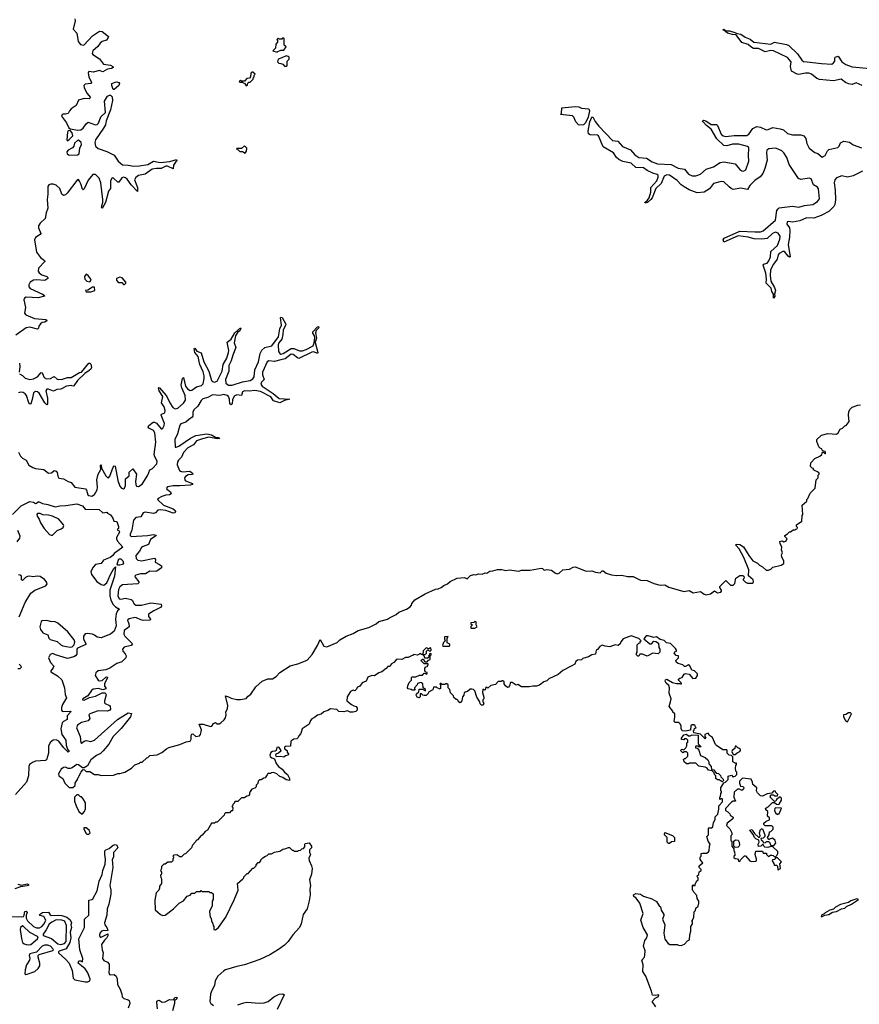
# Model space of a CAD drawing. Extents: x 2494159 to 2685562, y 773219 to 915170.
# Tile 174 of 201: x 2658466 to 2667430, y 844505 to 855016. Entities that reach past the tile are written whole.
import ezdxf

# ---------------------------------------------------------------- set-up
doc = ezdxf.new("R2010")
doc.units = 0

msp = doc.modelspace()

# ---------------------------------------------------------------- linework, layer by layer
at = {"layer": '0CON10XD'}
for points in [[(2659054, 855025), (2659057, 855005), (2659038, 854915), (2659075, 854872), (2659092, 854782), (2659115, 854753), (2659145, 854743), (2659155, 854749), (2659245, 854845), (2659318, 854895), (2659345, 854890), (2659415, 854838), (2659412, 854825), (2659392, 854798), (2659345, 854782), (2659325, 854767), (2659299, 854731), (2659248, 854685), (2659240, 854655), (2659246, 854645), (2659318, 854598), (2659362, 854542), (2659435, 854532), (2659461, 854515), (2659464, 854505), (2659448, 854495), (2659405, 854488), (2659355, 854460), (2659315, 854473), (2659255, 854456), (2659205, 854462), (2659198, 854445), (2659206, 854406), (2659233, 854345), (2659224, 854336), (2659165, 854327), (2659152, 854315), (2659153, 854293), (2659182, 854232), (2659222, 854185), (2659208, 854172), (2659154, 854174), (2659095, 854156), (2659069, 854101), (2659016, 854065), (2658998, 854045), (2658984, 854016), (2658955, 854006), (2658925, 854006), (2658915, 853996), (2658914, 853985), (2658966, 853916), (2658992, 853862), (2659005, 853850), (2659088, 853838), (2659120, 853840), (2659145, 853859), (2659176, 853905), (2659198, 853922), (2659274, 853894), (2659292, 853898), (2659309, 853911), (2659332, 853978), (2659383, 854025), (2659370, 854145), (2659405, 854199), (2659425, 854211), (2659435, 854209), (2659454, 854194), (2659457, 854155), (2659436, 854055), (2659390, 853935), (2659383, 853895), (2659362, 853858), (2659276, 853734), (2659270, 853705), (2659276, 853665), (2659305, 853641), (2659395, 853610), (2659475, 853569), (2659519, 853505), (2659565, 853468), (2659625, 853465), (2659685, 853452), (2659745, 853455), (2659835, 853469), (2659895, 853506), (2659965, 853492), (2660068, 853502), (2660142, 853522), (2660144, 853515), (2660107, 853465), (2660106, 853424), (2660045, 853452), (2660025, 853451), (2659975, 853427), (2659925, 853428), (2659880, 853420), (2659805, 853367), (2659735, 853353)], [(2667461, 854315), (2667395, 854341), (2667355, 854325), (2667315, 854330), (2667284, 854344), (2667235, 854382), (2667155, 854362), (2667005, 854378), (2666975, 854389), (2666918, 854435), (2666892, 854445), (2666855, 854445), (2666785, 854432), (2666765, 854436), (2666706, 854466), (2666696, 854515), (2666701, 854565), (2666665, 854614), (2666513, 854683), (2666485, 854688), (2666425, 854674), (2666355, 854707), (2666299, 854709), (2666271, 854725), (2666245, 854751), (2666175, 854774), (2666116, 854856), (2666075, 854858), (2666023, 854873), (2666006, 854885), (2665998, 854895), (2666000, 854900), (2665995, 854897), (2665978, 854905), (2665985, 854914), (2666005, 854898), (2666045, 854899), (2666101, 854881), (2666125, 854868), (2666165, 854861), (2666210, 854830), (2666265, 854807), (2666305, 854775), (2666485, 854756), (2666525, 854776), (2666652, 854752), (2666679, 854739), (2666771, 854651), (2666815, 854584), (2666835, 854571), (2666874, 854566)], [(2661215, 854670), (2661222, 854678), (2661255, 854690), (2661285, 854690), (2661310, 854725), (2661290, 854745), (2661290, 854815), (2661285, 854820), (2661272, 854818), (2661265, 854810), (2661235, 854810), (2661225, 854820), (2661210, 854805), (2661220, 854795), (2661220, 854775), (2661200, 854755), (2661198, 854712), (2661170, 854685), (2661215, 854670)], [(2661315, 854520), (2661320, 854525), (2661322, 854575), (2661342, 854595), (2661342, 854615), (2661332, 854625), (2661311, 854629), (2661265, 854608), (2661224, 854596), (2661220, 854565), (2661232, 854552), (2661255, 854550), (2661275, 854540), (2661295, 854520), (2661315, 854520)], [(2666874, 854566), (2667025, 854547), (2667138, 854542), (2667155, 854554), (2667168, 854575), (2667167, 854603), (2667173, 854615), (2667205, 854628), (2667243, 854565), (2667285, 854537), (2667355, 854512), (2667545, 854494)], [(2660885, 854310), (2660898, 854322), (2660902, 854338), (2660912, 854348), (2660925, 854350), (2660958, 854382), (2660962, 854398), (2660970, 854405), (2660970, 854425), (2660980, 854435), (2660957, 854457), (2660943, 854457), (2660933, 854447), (2660930, 854405), (2660918, 854392), (2660892, 854388), (2660865, 854360), (2660835, 854360), (2660825, 854370), (2660810, 854355), (2660815, 854350), (2660845, 854350), (2660852, 854342), (2660868, 854338), (2660885, 854310)], [(2659475, 854270), (2659465, 854270), (2659450, 854315), (2659451, 854335), (2659485, 854351), (2659505, 854352), (2659525, 854346), (2659531, 854335), (2659525, 854312), (2659475, 854270)], [(2664445, 853891), (2664432, 853895), (2664403, 853925), (2664384, 853974), (2664369, 853989), (2664240, 854005), (2664250, 854015), (2664253, 854075), (2664395, 854089), (2664435, 854085), (2664463, 854073), (2664541, 854065), (2664550, 854045), (2664535, 853975), (2664507, 853915), (2664485, 853894), (2664445, 853891)], [(2667465, 853398), (2667365, 853349), (2667305, 853336), (2667245, 853348), (2667185, 853327), (2667169, 853305), (2667162, 853275), (2667173, 853195), (2667176, 853094), (2667169, 853045), (2667158, 853022), (2667105, 852969), (2667024, 852926), (2666945, 852899), (2666865, 852901), (2666795, 852868), (2666715, 852855), (2666675, 852863), (2666661, 852859), (2666655, 852835), (2666683, 852793), (2666690, 852765), (2666686, 852694), (2666669, 852615), (2666693, 852485), (2666685, 852480), (2666672, 852492), (2666631, 852541), (2666615, 852541), (2666575, 852520), (2666563, 852505), (2666552, 852458), (2666515, 852408), (2666482, 852345), (2666479, 852285), (2666487, 852225), (2666525, 852156), (2666534, 852125), (2666526, 852085), (2666528, 852062), (2666514, 852044), (2666514, 852085), (2666497, 852115), (2666489, 852149), (2666434, 852205), (2666439, 852245), (2666431, 852311), (2666405, 852395), (2666408, 852405), (2666445, 852418), (2666465, 852442), (2666482, 852485), (2666487, 852543), (2666558, 852605), (2666583, 852675), (2666584, 852705), (2666565, 852736), (2666535, 852748), (2666505, 852734), (2666445, 852682), (2666388, 852672), (2666306, 852676), (2666245, 852696), (2666135, 852710), (2665985, 852643), (2665977, 852665), (2665986, 852684), (2666155, 852760), (2666315, 852752), (2666375, 852753), (2666405, 852761), (2666534, 852875), (2666551, 852979), (2666562, 852998), (2666575, 853008), (2666715, 853027), (2666785, 853015), (2666845, 853032), (2666934, 853045), (2666985, 853076), (2667006, 853105), (2666995, 853210), (2666985, 853228), (2666941, 853255), (2666915, 853319), (2666895, 853325), (2666805, 853311), (2666780, 853320), (2666681, 853471), (2666657, 853545), (2666625, 853595), (2666604, 853615), (2666565, 853635), (2666535, 853643), (2666464, 853636), (2666443, 853625), (2666439, 853595), (2666445, 853515), (2666422, 853428), (2666399, 853375), (2666370, 853340), (2666315, 853301), (2666261, 853245), (2666235, 853202), (2666165, 853219), (2666085, 853204), (2666063, 853213), (2666042, 853232), (2665985, 853287), (2665955, 853289), (2665872, 853268), (2665829, 853211), (2665775, 853174), (2665699, 853169), (2665615, 853201), (2665561, 853231), (2665528, 853255), (2665485, 853300), (2665405, 853355), (2665375, 853361), (2665345, 853345), (2665313, 853267), (2665257, 853215), (2665218, 853115), (2665205, 853095), (2665170, 853065), (2665145, 853056), (2665139, 853065), (2665169, 853091), (2665185, 853115), (2665205, 853175), (2665203, 853225), (2665269, 853295), (2665284, 853335), (2665281, 853355), (2665272, 853365), (2665225, 853378), (2665164, 853405), (2665125, 853435), (2665045, 853440), (2664993, 853483), (2664905, 853503), (2664864, 853525), (2664838, 853545), (2664805, 853595), (2664695, 853660), (2664647, 853777), (2664634, 853784), (2664555, 853788), (2664539, 853799), (2664534, 853825), (2664552, 853925), (2664575, 853974), (2664585, 853979), (2664610, 853930), (2664649, 853879), (2664795, 853727), (2664851, 853721), (2664901, 853661), (2664987, 853627), (2665032, 853572), (2665076, 853546), (2665158, 853538), (2665218, 853498), (2665275, 853477), (2665421, 853471), (2665495, 853430), (2665565, 853420), (2665607, 853367), (2665645, 853348), (2665685, 853351), (2665735, 853366), (2665795, 853422), (2665875, 853444), (2665945, 853491), (2665985, 853500), (2666105, 853477), (2666155, 853417), (2666175, 853403), (2666195, 853399), (2666220, 853415), (2666251, 853505), (2666247, 853567), (2666251, 853645), (2666248, 853655), (2666235, 853663), (2666145, 853688), (2666075, 853688), (2666015, 853670), (2665985, 853673), (2665910, 853745), (2665847, 853847), (2665798, 853885), (2665762, 853925), (2665757, 853935), (2665765, 853943), (2665790, 853935), (2665847, 853897), (2665906, 853896), (2665915, 853886), (2665955, 853795), (2665975, 853778), (2666005, 853770), (2666095, 853781), (2666229, 853781), (2666250, 853795), (2666294, 853856), (2666335, 853875), (2666375, 853870), (2666435, 853842), (2666456, 853844), (2666506, 853864), (2666585, 853852), (2666619, 853839), (2666665, 853802), (2666717, 853787), (2666766, 853786), (2666805, 853788), (2666836, 853775), (2666858, 853748), (2666868, 853695), (2666895, 853645), (2666955, 853599), (2666988, 853588), (2667035, 853550), (2667066, 853565), (2667090, 853615), (2667105, 853631), (2667199, 853651), (2667215, 853665), (2667230, 853700), (2667265, 853720), (2667325, 853709), (2667365, 853680), (2667455, 853650)], [(2658975, 853724), (2658995, 853736), (2659035, 853775), (2659027, 853807), (2659005, 853833), (2658985, 853831), (2658975, 853815), (2658971, 853735), (2658975, 853724)], [(2658995, 853571), (2659085, 853573), (2659102, 853585), (2659107, 853645), (2659126, 853685), (2659124, 853705), (2659095, 853731), (2659082, 853728), (2659053, 853697), (2659044, 853666), (2659031, 853649), (2658985, 853623), (2658969, 853605), (2658974, 853585), (2658995, 853571)], [(2660875, 853590), (2660887, 853613), (2660890, 853645), (2660865, 853670), (2660835, 853640), (2660785, 853640), (2660780, 853635), (2660798, 853628), (2660815, 853610), (2660845, 853610), (2660875, 853590)], [(2659735, 853353), (2659705, 853333), (2659693, 853305), (2659723, 853225), (2659725, 853182), (2659655, 853255), (2659615, 853315), (2659595, 853329), (2659575, 853334), (2659555, 853329), (2659525, 853283), (2659515, 853283), (2659466, 853325), (2659455, 853327), (2659434, 853296), (2659435, 853215), (2659413, 853185), (2659383, 853065), (2659345, 853000), (2659340, 853015), (2659354, 853066), (2659355, 853095), (2659332, 853275), (2659314, 853324), (2659275, 853364), (2659246, 853364), (2659197, 853303), (2659155, 853210), (2659145, 853200), (2659135, 853207), (2659119, 853265), (2659105, 853294), (2659095, 853309), (2659075, 853300), (2658973, 853165), (2658955, 853148), (2658935, 853139), (2658915, 853155), (2658895, 853215), (2658855, 853251), (2658825, 853261), (2658800, 853260), (2658778, 853252), (2658768, 853235), (2658768, 853155), (2658758, 853095), (2658767, 853005), (2658748, 852955), (2658737, 852895), (2658685, 852845), (2658668, 852815), (2658666, 852795), (2658691, 852735), (2658685, 852724), (2658635, 852691), (2658626, 852665), (2658646, 852535), (2658687, 852477), (2658732, 852445), (2658734, 852435), (2658668, 852362), (2658662, 852332), (2658675, 852315), (2658703, 852293), (2658757, 852275), (2658767, 852265), (2658765, 852255), (2658735, 852232), (2658645, 852240), (2658615, 852235), (2658578, 852215), (2658563, 852187), (2658565, 852165), (2658579, 852145), (2658711, 852085), (2658729, 852075), (2658731, 852065), (2658665, 852048), (2658537, 852053), (2658516, 852044), (2658510, 852025), (2658528, 851945), (2658519, 851885), (2658532, 851865), (2658625, 851825), (2658745, 851815), (2658760, 851805), (2658735, 851788), (2658705, 851782), (2658689, 851771), (2658670, 851745), (2658668, 851722), (2658658, 851712), (2658575, 851735), (2658537, 851725), (2658425, 851649)], [(2659215, 852218), (2659228, 852235), (2659227, 852247), (2659196, 852286), (2659175, 852300), (2659157, 852275), (2659163, 852245), (2659182, 852225), (2659215, 852218)], [(2659585, 852190), (2659598, 852202), (2659600, 852215), (2659559, 852259), (2659535, 852268), (2659500, 852255), (2659500, 852235), (2659511, 852221), (2659525, 852210), (2659555, 852210), (2659575, 852190), (2659585, 852190)], [(2659175, 852110), (2659225, 852112), (2659270, 852125), (2659265, 852160), (2659245, 852160), (2659195, 852130), (2659170, 852125), (2659175, 852110)], [(2658455, 850398), (2658474, 850355), (2658495, 850334), (2658534, 850315), (2658565, 850261), (2658608, 850235), (2658636, 850226), (2658725, 850214), (2658775, 850174), (2658805, 850179), (2658835, 850202), (2658855, 850196), (2658865, 850184), (2658873, 850143), (2658885, 850121), (2658935, 850114), (2658984, 850085), (2659015, 850075), (2659054, 850024), (2659169, 850009), (2659181, 849995), (2659192, 849945), (2659205, 849935), (2659235, 849928), (2659265, 849948), (2659294, 849996), (2659298, 850025), (2659289, 850105), (2659305, 850165), (2659331, 850215), (2659330, 850255), (2659335, 850263), (2659340, 850230), (2659385, 850148), (2659405, 850128), (2659415, 850127), (2659428, 850142), (2659465, 850238), (2659475, 850252), (2659485, 850251), (2659515, 850096), (2659537, 850035), (2659554, 850014), (2659575, 850008), (2659585, 850016), (2659596, 850045), (2659597, 850115), (2659634, 850145), (2659634, 850185), (2659675, 850222), (2659712, 850165), (2659702, 850085), (2659705, 850055), (2659715, 850038), (2659735, 850032), (2659775, 850059), (2659836, 850154), (2659855, 850211), (2659885, 850224), (2659932, 850275), (2659935, 850305), (2659909, 850349), (2659901, 850375), (2659918, 850505), (2659909, 850605), (2659895, 850631), (2659845, 850655), (2659838, 850668), (2659845, 850685), (2659891, 850719), (2659905, 850721), (2659925, 850708), (2659975, 850649), (2659985, 850648), (2659995, 850655), (2660010, 850685), (2660011, 850705), (2659975, 850795), (2659980, 850805), (2660015, 850820), (2660019, 850845), (2660009, 850885), (2659981, 850925), (2659994, 850994), (2659955, 851055), (2659947, 851085), (2659955, 851090), (2660035, 851001), (2660070, 850925), (2660102, 850875), (2660125, 850863), (2660155, 850870), (2660216, 850924), (2660236, 850955), (2660233, 851005), (2660198, 851085), (2660191, 851115), (2660205, 851187), (2660215, 851197), (2660236, 851105), (2660257, 851075), (2660285, 851057), (2660305, 851063), (2660355, 851097), (2660408, 851112), (2660425, 851129), (2660435, 851185), (2660434, 851216), (2660426, 851256), (2660391, 851335), (2660384, 851366), (2660370, 851420), (2660335, 851465), (2660330, 851505), (2660335, 851510), (2660359, 851479), (2660405, 851459), (2660432, 851365), (2660485, 851264), (2660514, 851165), (2660525, 851154), (2660545, 851148), (2660574, 851156), (2660629, 851265), (2660639, 851335), (2660676, 851404), (2660697, 851465), (2660698, 851485), (2660680, 851575), (2660725, 851605), (2660762, 851675), (2660825, 851728), (2660826, 851715), (2660815, 851695), (2660792, 851678), (2660770, 851640), (2660756, 851565), (2660774, 851515), (2660743, 851435), (2660724, 851375), (2660700, 851325), (2660699, 851265), (2660665, 851175), (2660666, 851135), (2660695, 851114), (2660735, 851113), (2660845, 851149), (2660925, 851165), (2660955, 851184), (2660970, 851205), (2660975, 851279), (2661017, 851365), (2661035, 851453), (2661051, 851489), (2661085, 851517), (2661157, 851533), (2661229, 851631), (2661244, 851715), (2661263, 851755), (2661249, 851835), (2661255, 851841), (2661267, 851837), (2661307, 851767), (2661305, 851752), (2661280, 851705), (2661275, 851655), (2661265, 851605), (2661233, 851567), (2661226, 851545), (2661230, 851475), (2661242, 851452), (2661255, 851447), (2661278, 851452), (2661365, 851507), (2661394, 851505), (2661452, 851482), (2661485, 851482), (2661525, 851495), (2661598, 851535), (2661611, 851565), (2661618, 851625), (2661613, 851643), (2661595, 851670), (2661595, 851685), (2661645, 851738), (2661655, 851740), (2661659, 851725), (2661632, 851698), (2661623, 851675), (2661634, 851615), (2661622, 851575), (2661624, 851556), (2661648, 851462), (2661645, 851454), (2661605, 851472), (2661585, 851468), (2661445, 851401), (2661431, 851405), (2661385, 851442), (2661365, 851444), (2661299, 851395), (2661254, 851386), (2661185, 851369), (2661125, 851375), (2661109, 851365), (2661057, 851255), (2661058, 851225), (2661075, 851175), (2661049, 851145), (2661042, 851125), (2661055, 851105), (2661174, 851025), (2661235, 850971), (2661350, 850965), (2661295, 850950), (2661245, 850925), (2661177, 850947), (2661149, 850989), (2661038, 851048), (2660975, 851059), (2660915, 851050), (2660865, 851054), (2660845, 851045), (2660834, 851006), (2660785, 851013), (2660755, 850997), (2660737, 850957), (2660734, 850915), (2660725, 850906), (2660711, 850915), (2660707, 850965), (2660697, 850995), (2660682, 851005), (2660646, 851014), (2660604, 851006), (2660525, 851011), (2660475, 850982), (2660422, 850968), (2660405, 850951), (2660368, 850892), (2660325, 850851), (2660315, 850825), (2660315, 850785), (2660308, 850772), (2660267, 850745), (2660241, 850719), (2660188, 850702), (2660175, 850688), (2660151, 850595), (2660122, 850535), (2660125, 850454), (2660135, 850452), (2660165, 850465), (2660290, 850550), (2660345, 850576), (2660465, 850595), (2660514, 850585), (2660555, 850558), (2660586, 850555), (2660602, 850545), (2660575, 850542), (2660485, 850558), (2660417, 850543)], [(2658465, 851235), (2658495, 851218), (2658525, 851190), (2658575, 851174), (2658615, 851183), (2658655, 851203), (2658695, 851249), (2658707, 851245), (2658726, 851196), (2658754, 851184), (2658794, 851186), (2658835, 851207), (2658865, 851179), (2658884, 851174), (2658922, 851178), (2658975, 851198), (2659015, 851197), (2659105, 851250), (2659126, 851255), (2659205, 851349), (2659215, 851349), (2659225, 851338), (2659232, 851305), (2659226, 851285), (2659208, 851272), (2659161, 851239), (2659085, 851165), (2659045, 851108), (2659035, 851105), (2659015, 851111), (2658965, 851104), (2658905, 851071), (2658862, 851068), (2658828, 851052), (2658775, 851072), (2658755, 851071), (2658745, 851055), (2658763, 850975), (2658764, 850916), (2658757, 850903), (2658735, 850925), (2658675, 851028), (2658655, 851045), (2658634, 851046), (2658615, 851033), (2658601, 850961), (2658585, 850917), (2658575, 850913), (2658565, 850926), (2658539, 851005), (2658525, 851022), (2658502, 851035), (2658475, 851040), (2658455, 851032)], [(2658465, 851350), (2658468, 851315), (2658460, 851255)], [(2667068, 850398), (2667065, 850408), (2667042, 850412), (2667032, 850422), (2667030, 850435), (2667012, 850442), (2666997, 850457), (2666978, 850515), (2666978, 850535), (2667025, 850580), (2667095, 850597), (2667185, 850593), (2667203, 850607), (2667224, 850646), (2667250, 850655), (2667275, 850680), (2667290, 850685), (2667322, 850725), (2667314, 850795), (2667319, 850835), (2667331, 850859), (2667352, 850878), (2667415, 850902), (2667443, 850903)], [(2660417, 850543), (2660355, 850521), (2660321, 850479), (2660262, 850445), (2660215, 850395), (2660194, 850345), (2660160, 850315), (2660150, 850295), (2660149, 850265), (2660172, 850205), (2660182, 850195), (2660205, 850190), (2660282, 850195), (2660312, 850175), (2660316, 850165), (2660309, 850161), (2660265, 850158), (2660235, 850140), (2660224, 850124), (2660229, 850105), (2660238, 850095), (2660311, 850065), (2660310, 850055), (2660285, 850048), (2660175, 850039), (2660105, 850041), (2660045, 850028), (2660035, 850015), (2660038, 850005), (2660076, 849976), (2660083, 849955), (2660065, 849945), (2660025, 849939), (2659982, 849925), (2659943, 849905), (2659936, 849895), (2660003, 849835), (2660105, 849794), (2660126, 849776), (2660128, 849765), (2660118, 849752), (2660103, 849747), (2660025, 849777), (2659966, 849784), (2659941, 849779), (2659915, 849751), (2659895, 849745), (2659805, 849759), (2659785, 849750), (2659760, 849710), (2659705, 849702), (2659681, 849675), (2659664, 849565), (2659645, 849525), (2659645, 849510), (2659655, 849500), (2659829, 849511), (2659895, 849522), (2659923, 849515), (2659921, 849505), (2659864, 849466), (2659842, 849415), (2659785, 849394), (2659768, 849382), (2659747, 849343), (2659706, 849295), (2659708, 849265), (2659727, 849247), (2659765, 849239), (2659907, 849267), (2659915, 849255), (2659914, 849224), (2659960, 849200), (2659979, 849185), (2659981, 849165), (2659931, 849129), (2659915, 849125), (2659855, 849128), (2659810, 849100), (2659755, 849102), (2659705, 849085), (2659697, 849075), (2659699, 849065), (2659738, 849015), (2659737, 849005), (2659726, 848995), (2659565, 848983), (2659535, 848962), (2659520, 848935), (2659515, 848865), (2659529, 848835), (2659545, 848830), (2659595, 848841), (2659655, 848825), (2659668, 848818), (2659689, 848779), (2659707, 848767), (2659765, 848766), (2659865, 848790), (2659975, 848775), (2659979, 848755), (2659969, 848741), (2659897, 848705), (2659841, 848669), (2659840, 848645), (2659861, 848615), (2659859, 848605), (2659785, 848602), (2659759, 848609), (2659715, 848632), (2659695, 848635), (2659635, 848620), (2659617, 848605), (2659632, 848565), (2659636, 848535), (2659581, 848495), (2659579, 848455), (2659588, 848435), (2659670, 848355), (2659656, 848334), (2659583, 848317), (2659563, 848297), (2659568, 848275), (2659594, 848245), (2659603, 848225), (2659601, 848205), (2659555, 848161), (2659505, 848144), (2659428, 848092), (2659385, 848075), (2659305, 848066), (2659279, 848045), (2659273, 848015), (2659303, 847965), (2659315, 847958), (2659347, 847963), (2659385, 847996), (2659395, 848000), (2659403, 847995), (2659371, 847925), (2659372, 847902), (2659386, 847885), (2659386, 847874), (2659355, 847861), (2659308, 847878), (2659251, 847869), (2659234, 847856), (2659192, 847798), (2659139, 847765), (2659138, 847755), (2659155, 847751), (2659211, 847779), (2659275, 847794), (2659345, 847830), (2659380, 847830), (2659388, 847808), (2659370, 847745), (2659370, 847725), (2659378, 847715), (2659426, 847695), (2659433, 847685), (2659437, 847655), (2659429, 847645), (2659405, 847635), (2659303, 847637), (2659216, 847605), (2659206, 847595), (2659214, 847555), (2659199, 847531), (2659125, 847514), (2659084, 847485), (2659074, 847455), (2659113, 847363), (2659118, 847295), (2659125, 847292), (2659154, 847315), (2659175, 847323), (2659225, 847311), (2659265, 847324), (2659509, 847545), (2659625, 847615), (2659659, 847609), (2659650, 847575), (2659550, 847450), (2659464, 847365), (2659418, 847282), (2659359, 847211), (2659328, 847182), (2659285, 847160), (2659224, 847115), (2659189, 847051), (2659155, 847030), (2659135, 847030), (2659095, 847061), (2659075, 847066), (2659025, 847031), (2659005, 847024), (2658985, 847024), (2658955, 847036), (2658935, 847034), (2658909, 847015), (2658879, 846965), (2658884, 846944), (2658928, 846915), (2658947, 846867), (2658995, 846820), (2659035, 846820), (2659058, 846842), (2659060, 846865), (2659088, 846912), (2659092, 846928), (2659098, 846932), (2659102, 846948), (2659108, 846952), (2659112, 846968), (2659118, 846972), (2659122, 846988), (2659145, 847010), (2659158, 847008), (2659175, 846990), (2659215, 846990), (2659265, 846960), (2659305, 846960), (2659335, 846948), (2659469, 846951), (2659515, 846968), (2659535, 846968), (2659587, 846983), (2659660, 847025), (2659695, 847060), (2659745, 847080), (2659755, 847090), (2659775, 847090), (2659822, 847138), (2659835, 847140), (2659855, 847160), (2659935, 847168), (2659985, 847192), (2660035, 847232), (2660060, 847245), (2660175, 847278), (2660243, 847307), (2660285, 847314), (2660298, 847335), (2660298, 847375), (2660305, 847389), (2660315, 847393), (2660345, 847363), (2660385, 847370), (2660398, 847385), (2660408, 847435), (2660384, 847496), (2660425, 847496), (2660505, 847472), (2660518, 847475), (2660535, 847502), (2660555, 847512), (2660575, 847500), (2660595, 847500), (2660615, 847510), (2660649, 847541), (2660662, 847565), (2660670, 847595), (2660668, 847622), (2660686, 847664), (2660688, 847695), (2660663, 847797), (2660695, 847789), (2660725, 847772), (2660785, 847759), (2660825, 847758), (2660885, 847770), (2660904, 847796), (2660933, 847817), (2660988, 847895), (2661055, 847956), (2661115, 847980), (2661165, 847980), (2661206, 848004), (2661244, 848046), (2661355, 848119), (2661435, 848140), (2661535, 848180), (2661590, 848240), (2661646, 848335), (2661675, 848400), (2661715, 848328), (2661745, 848320), (2661855, 848368), (2661885, 848396), (2661953, 848435), (2662028, 848462), (2662080, 848495), (2662193, 848527), (2662272, 848565), (2662300, 848590), (2662394, 848616), (2662415, 848630), (2662485, 848667), (2662515, 848690), (2662595, 848722), (2662635, 848747), (2662650, 848765), (2662653, 848785), (2662685, 848823), (2662795, 848887), (2662905, 848937), (2662935, 848940), (2662965, 848953), (2662995, 848977), (2663035, 848992), (2663062, 849018), (2663135, 849053), (2663215, 849062), (2663245, 849048), (2663279, 849081), (2663315, 849093), (2663335, 849090), (2663365, 849100), (2663403, 849097), (2663435, 849110), (2663453, 849107), (2663485, 849130), (2663518, 849132), (2663566, 849146), (2663615, 849147), (2663655, 849137), (2663695, 849143), (2663795, 849130), (2663825, 849140), (2663915, 849140), (2664035, 849161), (2664048, 849158), (2664065, 849140), (2664095, 849148), (2664145, 849140), (2664185, 849107), (2664205, 849100), (2664224, 849106), (2664265, 849142), (2664335, 849149), (2664375, 849171), (2664395, 849174), (2664515, 849129), (2664575, 849133), (2664615, 849118), (2664665, 849110), (2664685, 849132), (2664695, 849132), (2664726, 849106), (2664785, 849091), (2664836, 849084), (2664896, 849086), (2664955, 849073), (2665015, 849073), (2665095, 849033), (2665165, 849029), (2665235, 848999), (2665305, 848979), (2665355, 848983), (2665398, 848958), (2665555, 848913), (2665612, 848922), (2665655, 848898), (2665733, 848913), (2665774, 848884), (2665795, 848878), (2665842, 848888), (2665885, 848920), (2665915, 848898), (2665950, 848905), (2665960, 848915), (2665960, 848925), (2665940, 848955), (2665940, 848965), (2666005, 849028), (2666055, 848980), (2666085, 848980), (2666102, 848998), (2666112, 849055), (2666155, 849082), (2666185, 849082), (2666198, 849075), (2666200, 849055), (2666190, 849045), (2666190, 849035), (2666215, 849010), (2666235, 849000), (2666295, 849000), (2666302, 849015), (2666298, 849035), (2666248, 849078), (2666252, 849145), (2666196, 849276), (2666147, 849367), (2666112, 849405), (2666114, 849416), (2666154, 849414), (2666195, 849388), (2666251, 849295), (2666295, 849239), (2666344, 849214), (2666365, 849192), (2666396, 849176), (2666435, 849138), (2666462, 849138), (2666485, 849150), (2666508, 849172), (2666595, 849193), (2666625, 849212), (2666623, 849235), (2666602, 849282), (2666601, 849305), (2666609, 849325), (2666601, 849355), (2666604, 849385), (2666586, 849425), (2666583, 849445), (2666605, 849454), (2666625, 849442), (2666645, 849448), (2666660, 849475), (2666635, 849500), (2666635, 849510), (2666663, 849527), (2666685, 849550), (2666695, 849550), (2666725, 849570), (2666745, 849570), (2666752, 849578), (2666765, 849580), (2666770, 849595), (2666760, 849605), (2666760, 849625), (2666818, 849662), (2666820, 849725), (2666828, 849735), (2666820, 849835), (2666870, 849875), (2666870, 849895), (2666880, 849905), (2666905, 849960), (2666960, 850015), (2666970, 850105), (2666990, 850125), (2666990, 850155), (2667000, 850165), (2667000, 850175), (2666985, 850190), (2666950, 850205), (2666942, 850212), (2666940, 850225), (2666925, 850230), (2666910, 850245), (2666912, 850285), (2666955, 850332), (2667010, 850355), (2667030, 850375), (2667032, 850388), (2667042, 850398), (2667048, 850398), (2667065, 850380), (2667070, 850385), (2667068, 850398)], [(2658389, 849735), (2658483, 849825), (2658575, 849874), (2658615, 849867), (2658635, 849853), (2658646, 849854), (2658662, 849868), (2658675, 849869), (2658711, 849851), (2658765, 849842), (2658845, 849816), (2658895, 849828), (2658960, 849830), (2659075, 849849), (2659137, 849826), (2659165, 849790), (2659315, 849786), (2659355, 849752), (2659395, 849760), (2659405, 849748), (2659435, 849730), (2659460, 849695), (2659473, 849663), (2659505, 849660), (2659520, 849605), (2659520, 849585), (2659512, 849578), (2659510, 849565), (2659528, 849558), (2659530, 849545), (2659501, 849489), (2659499, 849475), (2659510, 849450), (2659567, 849385), (2659475, 849318), (2659459, 849295), (2659432, 849275), (2659362, 849248), (2659335, 849211), (2659275, 849200), (2659250, 849170), (2659226, 849125), (2659234, 849094), (2659289, 849019), (2659335, 848987), (2659365, 848979), (2659396, 849004), (2659435, 849093), (2659473, 849157), (2659488, 849175), (2659480, 849075), (2659430, 848925), (2659428, 848865), (2659440, 848820), (2659463, 848773), (2659489, 848749), (2659530, 848725), (2659511, 848705), (2659496, 848674), (2659490, 848615), (2659497, 848547), (2659475, 848487), (2659437, 848455), (2659335, 848419), (2659295, 848423), (2659266, 848446), (2659245, 848455), (2659185, 848462), (2659165, 848459), (2659149, 848435), (2659146, 848405), (2659174, 848355), (2659174, 848346), (2659082, 848308), (2659075, 848295), (2659075, 848242), (2659063, 848225), (2659045, 848215), (2658975, 848196), (2658849, 848235), (2658819, 848251), (2658790, 848240), (2658775, 848205), (2658795, 848155), (2658830, 848115), (2658824, 848096), (2658800, 848065), (2658800, 848055), (2658871, 848011), (2658915, 847970), (2658943, 847885), (2658951, 847811), (2658965, 847775), (2658924, 847706), (2658913, 847675), (2658912, 847645), (2658919, 847635), (2658935, 847630), (2659012, 847635), (2659010, 847625), (2658974, 847586), (2658974, 847545), (2658934, 847525), (2658920, 847510), (2658907, 847445), (2658917, 847387), (2658958, 847325), (2658961, 847271), (2658978, 847228), (2658993, 847205), (2658985, 847197), (2658975, 847204), (2658935, 847245), (2658883, 847313), (2658855, 847330), (2658825, 847325), (2658791, 847299), (2658772, 847262), (2658773, 847185), (2658754, 847116), (2658741, 847109), (2658635, 847101), (2658602, 847088), (2658570, 847065), (2658563, 847045), (2658561, 846945), (2658538, 846875), (2658421, 846745)], [(2658802, 849512), (2658815, 849514), (2658865, 849564), (2658909, 849581), (2658929, 849595), (2658939, 849615), (2658933, 849625), (2658885, 849685), (2658817, 849717), (2658775, 849728), (2658715, 849732), (2658684, 849746), (2658656, 849744), (2658650, 849735), (2658654, 849715), (2658674, 849685), (2658688, 849645), (2658726, 849586), (2658785, 849521), (2658802, 849512)], [(2658439, 849441), (2658468, 849482), (2658471, 849501), (2658445, 849563)], [(2659513, 849193), (2659508, 849205), (2659525, 849260), (2659545, 849262), (2659569, 849239), (2659576, 849215), (2659565, 849200), (2659535, 849194), (2659513, 849193)], [(2658460, 848640), (2658525, 848795), (2658585, 848893), (2658629, 848925), (2658745, 848974), (2658760, 848995), (2658754, 849015), (2658731, 849041), (2658685, 849071), (2658655, 849077), (2658605, 849070), (2658575, 849075), (2658548, 849072), (2658528, 849062), (2658495, 849028), (2658487, 849037), (2658486, 849075), (2658473, 849085), (2658455, 849089)], [(2659006, 848316), (2659025, 848320), (2659046, 848344), (2659056, 848375), (2659049, 848395), (2658980, 848480), (2658874, 848574), (2658845, 848588), (2658795, 848591), (2658755, 848604), (2658705, 848597), (2658695, 848590), (2658683, 848535), (2658688, 848505), (2658712, 848472), (2658768, 848448), (2658778, 848415), (2658790, 848400), (2658865, 848379), (2658905, 848341), (2658925, 848332), (2659006, 848316)], [(2663282, 848522), (2663325, 848522), (2663350, 848535), (2663340, 848555), (2663338, 848588), (2663325, 848590), (2663315, 848580), (2663282, 848578), (2663282, 848562), (2663300, 848555), (2663282, 848538), (2663282, 848522)], [(2663055, 848330), (2663060, 848335), (2663058, 848348), (2663030, 848365), (2663030, 848415), (2663040, 848430), (2663002, 848428), (2663000, 848405), (2663010, 848385), (2662992, 848368), (2662980, 848335), (2662985, 848330), (2663055, 848330)], [(2665258, 844478), (2665218, 844535), (2665251, 844569), (2665285, 844590), (2665290, 844605), (2665255, 844599), (2665222, 844602), (2665213, 844645), (2665151, 844805), (2665120, 844855), (2665123, 844925), (2665108, 844975), (2665135, 845010), (2665142, 845028), (2665143, 845075), (2665127, 845125), (2665140, 845185), (2665160, 845215), (2665167, 845245), (2665123, 845325), (2665098, 845405), (2665122, 845475), (2665087, 845585), (2665048, 845638), (2665022, 845655), (2665020, 845675), (2665045, 845687), (2665095, 845681), (2665125, 845660), (2665215, 845632), (2665265, 845602), (2665293, 845555), (2665308, 845545), (2665315, 845510), (2665342, 845462), (2665342, 845452), (2665330, 845415), (2665353, 845355), (2665343, 845265), (2665355, 845200), (2665388, 845155), (2665407, 845143), (2665485, 845142), (2665500, 845135), (2665527, 845133), (2665565, 845148), (2665597, 845183), (2665618, 845195), (2665620, 845245), (2665633, 845285), (2665633, 845335), (2665650, 845365), (2665650, 845385), (2665640, 845395), (2665648, 845402), (2665662, 845435), (2665668, 845492), (2665680, 845505), (2665685, 845530), (2665708, 845552), (2665718, 845585), (2665718, 845605), (2665700, 845635), (2665697, 845667), (2665662, 845702), (2665658, 845718), (2665650, 845725), (2665650, 845775), (2665655, 845780), (2665665, 845770), (2665678, 845772), (2665682, 845798), (2665690, 845805), (2665692, 845818), (2665710, 845835), (2665710, 845855), (2665702, 845862), (2665700, 845875), (2665718, 845892), (2665722, 845918), (2665740, 845935), (2665740, 845945), (2665720, 845965), (2665720, 845985), (2665760, 846015), (2665740, 846035), (2665730, 846055), (2665730, 846075), (2665740, 846085), (2665740, 846115), (2665755, 846120), (2665802, 846118), (2665819, 846131), (2665828, 846145), (2665830, 846195), (2665838, 846215), (2665818, 846248), (2665802, 846295), (2665820, 846315), (2665820, 846385), (2665825, 846390), (2665852, 846388), (2665865, 846400), (2665872, 846445), (2665892, 846478), (2665890, 846505), (2665918, 846535), (2665932, 846588), (2665932, 846625), (2665970, 846665), (2665970, 846695), (2665965, 846700), (2665952, 846698), (2665945, 846690), (2665940, 846695), (2665940, 846715), (2665948, 846722), (2665953, 846757), (2665960, 846765), (2665958, 846778), (2665950, 846785), (2665950, 846815), (2665982, 846868), (2666000, 846875), (2666030, 846905), (2666030, 846940), (2666065, 846950), (2666085, 846930), (2666092, 846938), (2666105, 846940), (2666122, 846958), (2666122, 846982), (2666113, 846993), (2666108, 847025), (2666110, 847055), (2666120, 847065), (2666120, 847080), (2666105, 847080), (2666080, 847095), (2666078, 847148), (2666065, 847160), (2666040, 847165), (2666020, 847185), (2666020, 847215), (2666015, 847220), (2665973, 847223), (2665907, 847267), (2665895, 847280), (2665864, 847354), (2665830, 847375), (2665815, 847400), (2665780, 847385), (2665780, 847365), (2665790, 847345), (2665785, 847340), (2665735, 847390), (2665662, 847402), (2665660, 847425), (2665668, 847432), (2665672, 847448), (2665690, 847455), (2665682, 847462), (2665678, 847478), (2665665, 847490), (2665645, 847490), (2665633, 847477), (2665628, 847432), (2665575, 847422), (2665540, 847425), (2665528, 847448), (2665527, 847477), (2665513, 847503), (2665502, 847512), (2665463, 847513), (2665453, 847523), (2665462, 847575), (2665460, 847605), (2665440, 847625), (2665440, 847635), (2665400, 847685), (2665416, 847734), (2665420, 847765), (2665400, 847825), (2665402, 847885), (2665397, 847907), (2665368, 847935), (2665358, 847955), (2665360, 847970), (2665375, 847977), (2665435, 847942), (2665478, 847928), (2665515, 847930), (2665528, 847922), (2665530, 847935), (2665500, 847965), (2665500, 847975), (2665513, 847987), (2665540, 847995), (2665561, 848029), (2665573, 848037), (2665615, 848030), (2665653, 847983), (2665685, 847988), (2665702, 848015), (2665702, 848032), (2665670, 848065), (2665641, 848071), (2665620, 848120), (2665605, 848128), (2665575, 848110), (2665565, 848110), (2665545, 848130), (2665495, 848142), (2665480, 848155), (2665470, 848175), (2665500, 848205), (2665500, 848225), (2665475, 848230), (2665452, 848252), (2665462, 848268), (2665480, 848275), (2665480, 848285), (2665468, 848305), (2665416, 848356), (2665373, 848363), (2665345, 848388), (2665305, 848398), (2665265, 848427), (2665235, 848422), (2665175, 848440), (2665155, 848440), (2665130, 848405), (2665193, 848353), (2665210, 848355), (2665235, 848380), (2665257, 848377), (2665285, 848360), (2665290, 848315), (2665300, 848295), (2665300, 848265), (2665282, 848248), (2665225, 848252), (2665165, 848222), (2665115, 848242), (2665088, 848242), (2665075, 848220), (2665065, 848220), (2665050, 848235), (2665050, 848255), (2665060, 848265), (2665058, 848342), (2665075, 848360), (2665090, 848365), (2665092, 848378), (2665100, 848385), (2665075, 848410), (2664995, 848437), (2664908, 848405), (2664883, 848375), (2664876, 848354), (2664855, 848337), (2664825, 848342), (2664765, 848322), (2664715, 848328), (2664685, 848338), (2664660, 848325), (2664636, 848294), (2664620, 848285), (2664615, 848242), (2664575, 848237), (2664538, 848215), (2664478, 848195), (2664465, 848184), (2664422, 848178), (2664402, 848165), (2664392, 848135), (2664354, 848116)], [(2662795, 848240), (2662808, 848252), (2662810, 848275), (2662822, 848288), (2662828, 848288), (2662845, 848270), (2662860, 848285), (2662855, 848310), (2662842, 848308), (2662835, 848300), (2662805, 848310), (2662772, 848278), (2662770, 848240), (2662795, 848240)], [(2664354, 848116), (2664265, 848070), (2664215, 848027), (2664115, 847980), (2664095, 847959), (2664062, 847948), (2664015, 847912), (2663985, 847900), (2663945, 847903), (2663905, 847893), (2663825, 847893), (2663785, 847920), (2663765, 847912), (2663725, 847940), (2663705, 847940), (2663696, 847904), (2663685, 847890), (2663675, 847888), (2663652, 847905), (2663640, 847925), (2663637, 847947), (2663625, 847960), (2663612, 847958), (2663605, 847950), (2663575, 847950), (2663545, 847920), (2663495, 847910), (2663465, 847880), (2663455, 847890), (2663442, 847888), (2663437, 847863), (2663425, 847860), (2663412, 847868), (2663408, 847835), (2663422, 847785), (2663420, 847765), (2663410, 847755), (2663410, 847735), (2663420, 847725), (2663415, 847700), (2663395, 847700), (2663382, 847712), (2663380, 847735), (2663348, 847785), (2663325, 847850), (2663310, 847865), (2663295, 847870), (2663275, 847870), (2663247, 847843), (2663212, 847835), (2663208, 847805), (2663193, 847787), (2663187, 847743), (2663168, 847722), (2663150, 847735), (2663148, 847748), (2663138, 847758), (2663125, 847760), (2663102, 847782), (2663098, 847798), (2663065, 847830), (2663060, 847865), (2663040, 847885), (2663040, 847915), (2663027, 847927), (2663013, 847927), (2663005, 847920), (2662975, 847920), (2662965, 847930), (2662955, 847930), (2662950, 847925), (2662960, 847915), (2662960, 847875), (2662955, 847870), (2662922, 847882), (2662915, 847890), (2662885, 847890), (2662878, 847862), (2662832, 847838), (2662828, 847822), (2662807, 847803), (2662785, 847800), (2662770, 847805), (2662755, 847820), (2662742, 847818), (2662742, 847788), (2662732, 847778), (2662708, 847785), (2662698, 847805), (2662702, 847818), (2662728, 847842), (2662732, 847868), (2662765, 847870), (2662790, 847855), (2662798, 847852), (2662800, 847865), (2662772, 847882), (2662770, 847925), (2662757, 847937), (2662745, 847940), (2662712, 847928), (2662710, 847915), (2662680, 847885), (2662682, 847872), (2662690, 847865), (2662685, 847860), (2662658, 847858), (2662647, 847867), (2662613, 847873), (2662608, 847885), (2662610, 847905), (2662625, 847940), (2662650, 847965), (2662650, 847995), (2662655, 848000), (2662695, 848002), (2662735, 848020), (2662765, 848020), (2662785, 848040), (2662798, 848038), (2662805, 848030), (2662818, 848032), (2662818, 848048), (2662802, 848052), (2662790, 848065), (2662790, 848095), (2662802, 848108), (2662815, 848110), (2662830, 848135), (2662825, 848140), (2662785, 848140), (2662750, 848175), (2662765, 848190), (2662775, 848190), (2662792, 848162), (2662818, 848162), (2662832, 848178), (2662850, 848185), (2662850, 848225), (2662860, 848235), (2662860, 848245), (2662855, 848250), (2662842, 848248), (2662838, 848232), (2662830, 848225), (2662840, 848215), (2662825, 848200), (2662792, 848202), (2662788, 848218), (2662772, 848232), (2662770, 848240), (2662755, 848240), (2662745, 848250), (2662715, 848232), (2662675, 848240), (2662665, 848230), (2662655, 848230), (2662615, 848208), (2662585, 848208), (2662545, 848187), (2662495, 848188), (2662485, 848182), (2662460, 848155), (2662435, 848140), (2662415, 848110), (2662395, 848110), (2662379, 848091), (2662334, 848056), (2662300, 848045), (2662255, 848012), (2662225, 848016), (2662184, 847996), (2662166, 847954), (2662124, 847936), (2662099, 847901), (2662071, 847889), (2662060, 847865), (2662045, 847850), (2662025, 847858), (2661997, 847843), (2661963, 847787), (2661960, 847745), (2662010, 847705), (2662035, 847690), (2662060, 847685), (2662070, 847665), (2662068, 847645), (2662055, 847630), (2662025, 847622), (2661995, 847622), (2661967, 847637), (2661950, 847635), (2661925, 847628), (2661875, 847630), (2661852, 847652), (2661785, 847660), (2661755, 847640), (2661715, 847628), (2661685, 847602), (2661645, 847592), (2661614, 847566), (2661585, 847552), (2661570, 847535), (2661558, 847495), (2661482, 847445), (2661468, 847395), (2661445, 847370), (2661440, 847355), (2661425, 847340), (2661393, 847337), (2661360, 847315), (2661358, 847262), (2661304, 847256), (2661295, 847250), (2661294, 847234), (2661322, 847215), (2661322, 847195), (2661337, 847177), (2661332, 847165), (2661305, 847158), (2661285, 847142), (2661255, 847152), (2661208, 847148), (2661202, 847162), (2661205, 847178), (2661231, 847189), (2661258, 847215), (2661236, 847246), (2661225, 847250), (2661212, 847245), (2661204, 847216), (2661194, 847206), (2661165, 847203), (2661148, 847192), (2661137, 847165), (2661142, 847152), (2661158, 847135), (2661186, 847126), (2661206, 847075), (2661228, 847045), (2661267, 847017), (2661292, 846982), (2661327, 846957), (2661348, 846915), (2661346, 846894), (2661312, 846902), (2661276, 846926), (2661245, 846936), (2661210, 846965), (2661175, 846980), (2661153, 846977), (2661145, 846970), (2661115, 846970), (2661110, 846955), (2661088, 846922), (2661072, 846918), (2661045, 846900), (2661025, 846900), (2661012, 846888), (2661008, 846862), (2660990, 846845), (2660990, 846825), (2660978, 846812), (2660945, 846800), (2660930, 846785), (2660930, 846775), (2660920, 846765), (2660920, 846745), (2660908, 846732), (2660892, 846728), (2660865, 846710), (2660835, 846710), (2660795, 846670), (2660765, 846670), (2660760, 846665), (2660760, 846655), (2660742, 846638), (2660738, 846622), (2660730, 846615), (2660740, 846605), (2660738, 846572), (2660725, 846570), (2660705, 846550), (2660665, 846550), (2660652, 846538), (2660650, 846525), (2660575, 846450), (2660555, 846450), (2660545, 846440), (2660515, 846440), (2660470, 846365), (2660445, 846350), (2660415, 846310), (2660402, 846308), (2660365, 846260), (2660350, 846255), (2660348, 846242), (2660310, 846205), (2660300, 846175), (2660238, 846112), (2660222, 846108), (2660195, 846080), (2660175, 846080), (2660145, 846100), (2660112, 846098), (2660100, 846085), (2660108, 846078), (2660110, 846065), (2660102, 846058), (2660100, 846035), (2660088, 846022), (2660048, 846022), (2660018, 846002), (2660005, 846000), (2659980, 845975), (2659980, 845955), (2659970, 845935), (2659980, 845915), (2659980, 845895), (2659970, 845885), (2659972, 845858), (2659980, 845845), (2659980, 845795), (2659960, 845765), (2659960, 845745), (2659950, 845725), (2659922, 845695), (2659908, 845615), (2659912, 845515), (2659970, 845465), (2659995, 845452), (2660020, 845455), (2660110, 845525), (2660170, 845585), (2660215, 845610), (2660255, 845660), (2660285, 845670), (2660305, 845690), (2660337, 845693), (2660355, 845710), (2660395, 845710), (2660405, 845720), (2660415, 845710), (2660485, 845710), (2660495, 845700), (2660515, 845700), (2660530, 845685), (2660530, 845625), (2660522, 845605), (2660520, 845555), (2660492, 845495), (2660500, 845435), (2660510, 845425), (2660513, 845393), (2660527, 845367), (2660530, 845345), (2660540, 845335), (2660540, 845305), (2660555, 845300), (2660588, 845325), (2660666, 845434), (2660755, 845620), (2660798, 845725), (2660790, 845795), (2660850, 845845), (2660860, 845855), (2660860, 845865), (2660895, 845900), (2660905, 845900), (2660955, 845960), (2660965, 845960), (2660990, 845985), (2660990, 845995), (2661012, 846018), (2661025, 846020), (2661040, 846035), (2661042, 846048), (2661062, 846068), (2661092, 846088), (2661108, 846092), (2661125, 846110), (2661155, 846110), (2661185, 846130), (2661245, 846140), (2661275, 846160), (2661297, 846163), (2661335, 846180), (2661345, 846180), (2661375, 846150), (2661385, 846150), (2661395, 846140), (2661435, 846140), (2661442, 846148), (2661465, 846150), (2661480, 846165), (2661495, 846170), (2661510, 846185), (2661510, 846215), (2661515, 846220), (2661555, 846230), (2661582, 846195), (2661580, 846175), (2661560, 846155), (2661560, 846125), (2661570, 846105), (2661552, 846065), (2661555, 846040), (2661583, 845985), (2661587, 845955), (2661582, 845895), (2661560, 845835), (2661570, 845775), (2661563, 845735), (2661566, 845675), (2661555, 845610), (2661537, 845525), (2661493, 845465), (2661470, 845365), (2661453, 845325), (2661384, 845246), (2661334, 845176), (2661295, 845136), (2661231, 845089), (2661136, 845034), (2661030, 844985), (2660865, 844926), (2660785, 844910), (2660665, 844874), (2660645, 844864), (2660582, 844805), (2660552, 844755), (2660547, 844705), (2660513, 844645), (2660503, 844615), (2660497, 844535), (2660507, 844515), (2660535, 844494)], [(2658445, 848091), (2658470, 848090), (2658484, 848105), (2658480, 848120), (2658462, 848135)], [(2667305, 847520), (2667348, 847605), (2667335, 847618), (2667313, 847617), (2667285, 847600), (2667260, 847595), (2667260, 847575), (2667283, 847535), (2667305, 847520)], [(2665965, 846880), (2665935, 846900), (2665915, 846900), (2665900, 846915), (2665900, 846945), (2665885, 846960), (2665880, 846975), (2665858, 846998), (2665820, 847005), (2665807, 847027), (2665785, 847038), (2665715, 847048), (2665685, 847080), (2665615, 847080), (2665605, 847072), (2665585, 847073), (2665560, 847095), (2665552, 847118), (2665562, 847128), (2665575, 847130), (2665600, 847155), (2665600, 847185), (2665585, 847200), (2665565, 847200), (2665545, 847190), (2665522, 847215), (2665535, 847228), (2665555, 847220), (2665578, 847242), (2665590, 847265), (2665590, 847295), (2665600, 847305), (2665600, 847325), (2665585, 847340), (2665565, 847340), (2665555, 847330), (2665532, 847332), (2665530, 847345), (2665555, 847380), (2665585, 847390), (2665605, 847370), (2665625, 847370), (2665645, 847380), (2665708, 847378), (2665710, 847285), (2665740, 847255), (2665725, 847250), (2665715, 847260), (2665685, 847260), (2665680, 847255), (2665682, 847242), (2665698, 847238), (2665717, 847217), (2665735, 847160), (2665785, 847140), (2665812, 847115), (2665822, 847095), (2665823, 847073), (2665850, 847045), (2665852, 847012), (2665878, 847008), (2665902, 846972), (2665928, 846968), (2665947, 846947), (2665952, 846932), (2665978, 846908), (2665980, 846895), (2665965, 846880)], [(2666082, 847172), (2666105, 847172), (2666125, 847190), (2666156, 847204), (2666160, 847215), (2666160, 847225), (2666145, 847240), (2666132, 847242), (2666115, 847260), (2666105, 847260), (2666100, 847235), (2666074, 847216), (2666070, 847205), (2666082, 847172)], [(2666275, 846028), (2666325, 846032), (2666332, 846038), (2666333, 846055), (2666317, 846105), (2666325, 846140), (2666395, 846140), (2666405, 846120), (2666438, 846118), (2666440, 846105), (2666462, 846082), (2666483, 846097), (2666495, 846098), (2666510, 846095), (2666525, 846080), (2666538, 846082), (2666548, 846092), (2666560, 846115), (2666560, 846135), (2666505, 846190), (2666485, 846190), (2666455, 846178), (2666422, 846182), (2666412, 846192), (2666405, 846210), (2666395, 846210), (2666377, 846193), (2666355, 846190), (2666350, 846215), (2666360, 846235), (2666358, 846258), (2666325, 846270), (2666310, 846285), (2666298, 846318), (2666260, 846365), (2666285, 846370), (2666292, 846352), (2666310, 846330), (2666355, 846290), (2666365, 846290), (2666370, 846305), (2666363, 846337), (2666375, 846370), (2666385, 846380), (2666395, 846380), (2666422, 846315), (2666420, 846295), (2666405, 846280), (2666380, 846275), (2666382, 846262), (2666400, 846245), (2666402, 846232), (2666425, 846230), (2666438, 846242), (2666462, 846242), (2666470, 846235), (2666485, 846200), (2666518, 846202), (2666540, 846225), (2666530, 846255), (2666505, 846280), (2666472, 846268), (2666465, 846260), (2666450, 846285), (2666467, 846313), (2666470, 846345), (2666485, 846350), (2666510, 846375), (2666510, 846395), (2666495, 846410), (2666425, 846410), (2666410, 846425), (2666412, 846438), (2666435, 846460), (2666470, 846475), (2666470, 846495), (2666450, 846515), (2666452, 846562), (2666432, 846582), (2666430, 846595), (2666445, 846610), (2666458, 846612), (2666505, 846658), (2666525, 846660), (2666545, 846640), (2666565, 846638), (2666575, 846642), (2666600, 846685), (2666598, 846705), (2666585, 846720), (2666545, 846690), (2666538, 846672), (2666525, 846670), (2666480, 846715), (2666485, 846740), (2666515, 846740), (2666525, 846730), (2666558, 846732), (2666560, 846745), (2666540, 846765), (2666535, 846780), (2666515, 846780), (2666495, 846760), (2666445, 846752), (2666395, 846728), (2666375, 846730), (2666344, 846764), (2666333, 846785), (2666337, 846817), (2666292, 846852), (2666290, 846875), (2666275, 846910), (2666182, 846918), (2666152, 846888), (2666150, 846865), (2666162, 846832), (2666185, 846830), (2666198, 846818), (2666195, 846800), (2666175, 846788), (2666152, 846802), (2666128, 846802), (2666095, 846770), (2666090, 846715), (2666108, 846672), (2666085, 846672), (2666066, 846664), (2666000, 846595), (2666000, 846575), (2666025, 846560), (2666048, 846538), (2666050, 846525), (2666082, 846502), (2666080, 846485), (2666021, 846439), (2666012, 846415), (2666048, 846378), (2666070, 846335), (2666070, 846315), (2666058, 846302), (2666058, 846275), (2666060, 846255), (2666070, 846245), (2666070, 846195), (2666090, 846165), (2666090, 846145), (2666098, 846135), (2666100, 846095), (2666090, 846085), (2666092, 846072), (2666105, 846060), (2666128, 846058), (2666138, 846048), (2666142, 846032), (2666155, 846030), (2666162, 846048), (2666205, 846090), (2666215, 846090), (2666260, 846035), (2666275, 846028)], [(2659135, 846540), (2659157, 846563), (2659167, 846593), (2659167, 846657), (2659145, 846700), (2659125, 846720), (2659115, 846720), (2659095, 846740), (2659075, 846740), (2659050, 846715), (2659052, 846675), (2659068, 846625), (2659098, 846565), (2659125, 846540), (2659135, 846540)], [(2666555, 846530), (2666562, 846538), (2666575, 846540), (2666598, 846598), (2666537, 846603), (2666528, 846595), (2666523, 846573), (2666535, 846550), (2666555, 846530)], [(2659205, 846322), (2659220, 846335), (2659207, 846365), (2659175, 846390), (2659150, 846390), (2659150, 846375), (2659175, 846330), (2659183, 846323), (2659205, 846322)], [(2665405, 846220), (2665392, 846222), (2665380, 846235), (2665380, 846285), (2665350, 846315), (2665355, 846340), (2665437, 846307), (2665457, 846287), (2665458, 846242), (2665425, 846240), (2665405, 846220)], [(2666105, 846180), (2666090, 846195), (2666090, 846245), (2666108, 846262), (2666135, 846258), (2666147, 846237), (2666150, 846205), (2666145, 846190), (2666135, 846182), (2666105, 846180)], [(2658295, 845442), (2658490, 845440), (2658506, 845444), (2658513, 845455), (2658520, 845495), (2658535, 845498), (2658547, 845485), (2658537, 845455), (2658536, 845425), (2658548, 845395), (2658615, 845334), (2658645, 845322), (2658678, 845322), (2658701, 845335), (2658729, 845365), (2658746, 845405), (2658724, 845444), (2658685, 845454), (2658678, 845465), (2658710, 845485), (2658775, 845487), (2658790, 845460), (2658804, 845454), (2658885, 845457), (2658915, 845452), (2658970, 845435), (2659005, 845406), (2659020, 845375), (2659012, 845355), (2659018, 845325), (2659004, 845275), (2659011, 845215), (2659002, 845165), (2658962, 845098), (2658889, 845071), (2658880, 845065), (2658882, 845055), (2658957, 844987), (2658993, 844943), (2659027, 844867), (2659038, 844785), (2659054, 844765), (2659165, 844745), (2659195, 844745), (2659215, 844755), (2659217, 844775), (2659195, 844841), (2659165, 844882), (2659127, 844915), (2659090, 844945), (2659098, 844968), (2659119, 844969), (2659135, 844960), (2659141, 844995), (2659107, 845087), (2659098, 845205), (2659157, 845325), (2659158, 845415), (2659204, 845456), (2659203, 845617), (2659235, 845623), (2659248, 845632), (2659292, 845718), (2659315, 845819), (2659348, 845892), (2659353, 845935), (2659379, 846001), (2659384, 846054), (2659374, 846106), (2659375, 846142), (2659385, 846153), (2659423, 846167), (2659465, 846203), (2659485, 846210), (2659503, 846203), (2659514, 846175), (2659466, 846125), (2659468, 846075), (2659455, 846050)], [(2666565, 845940), (2666590, 845955), (2666580, 846005), (2666600, 846025), (2666555, 846070), (2666535, 846070), (2666528, 846052), (2666502, 846048), (2666500, 846035), (2666518, 846008), (2666522, 845992), (2666545, 845990), (2666558, 845978), (2666560, 845940), (2666565, 845940)], [(2659455, 846050), (2659459, 845965), (2659428, 845775), (2659439, 845725), (2659438, 845682), (2659419, 845575), (2659399, 845525), (2659396, 845456), (2659371, 845375), (2659375, 845355), (2659397, 845325), (2659408, 845295), (2659405, 845290), (2659365, 845292), (2659339, 845285), (2659322, 845265), (2659318, 845238), (2659325, 845220), (2659335, 845220), (2659406, 845256), (2659406, 845235), (2659396, 845215), (2659370, 845190), (2659341, 845145), (2659345, 845085), (2659357, 845055), (2659352, 844995), (2659365, 844974), (2659405, 844955), (2659420, 844935), (2659423, 844887), (2659417, 844845), (2659424, 844824), (2659435, 844818), (2659475, 844823), (2659497, 844805), (2659508, 844778), (2659510, 844715), (2659539, 844665), (2659557, 844615), (2659560, 844585), (2659577, 844567), (2659625, 844552), (2659634, 844544), (2659641, 844515), (2659626, 844465)], [(2658445, 845788), (2658485, 845777), (2658545, 845790), (2658562, 845785), (2658562, 845775), (2658545, 845768), (2658475, 845759), (2658415, 845739)], [(2667022, 845442), (2667035, 845442), (2667062, 845458), (2667106, 845464), (2667145, 845488), (2667185, 845497), (2667240, 845525), (2667275, 845532), (2667292, 845548), (2667346, 845574), (2667420, 845625), (2667405, 845630), (2667341, 845609), (2667315, 845593), (2667228, 845572), (2667175, 845543), (2667155, 845521), (2667115, 845510), (2667065, 845482), (2667055, 845470), (2667025, 845458), (2667022, 845442)], [(2658565, 845139), (2658585, 845144), (2658656, 845205), (2658663, 845225), (2658575, 845271), (2658505, 845339), (2658495, 845341), (2658476, 845325), (2658472, 845305), (2658485, 845208), (2658497, 845165), (2658515, 845149), (2658535, 845142), (2658565, 845139)], [(2658905, 845144), (2658943, 845155), (2658962, 845175), (2658966, 845345), (2658948, 845388), (2658936, 845396), (2658915, 845404), (2658855, 845408), (2658808, 845382), (2658781, 845359), (2658749, 845301), (2658716, 845255), (2658718, 845238), (2658805, 845207), (2658875, 845152), (2658905, 845144)], [(2658533, 844823), (2658545, 844825), (2658629, 844855), (2658664, 844886), (2658680, 844915), (2658683, 844945), (2658662, 845008), (2658663, 845027), (2658673, 845037), (2658821, 845079), (2658827, 845085), (2658824, 845095), (2658795, 845124), (2658765, 845138), (2658732, 845138), (2658706, 845124), (2658645, 845063), (2658575, 845044), (2658566, 845025), (2658574, 844994), (2658572, 844975), (2658540, 844925), (2658523, 844873), (2658522, 844832), (2658533, 844823)], [(2659939, 844455), (2659930, 844525), (2659932, 844538), (2659943, 844547), (2659955, 844548), (2659988, 844528), (2660020, 844530), (2660065, 844556), (2660107, 844553), (2660124, 844576), (2660145, 844580), (2660145, 844562), (2660118, 844542), (2660119, 844515), (2660097, 844435)], [(2660795, 844499), (2660858, 844522), (2660892, 844528), (2661025, 844517), (2661075, 844520), (2661120, 844535), (2661181, 844585), (2661235, 844614), (2661275, 844617), (2661290, 844605), (2661215, 844450)]]:
    msp.add_lwpolyline(points, dxfattribs=at)

doc.saveas('drawing.dxf')
